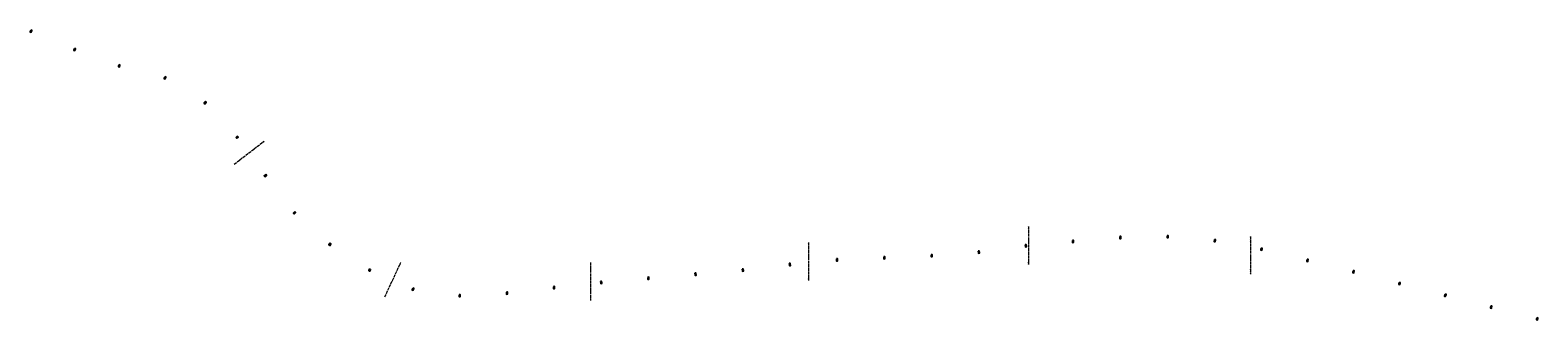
# Model space of a CAD drawing. Header units: metres. Extents: x 169592 to 176016, y 406416 to 407099.
# Tile 1 of 2: x 169592 to 172773, y 406488 to 407099. Entities that reach past the tile are written whole.
import ezdxf
from ezdxf.enums import TextEntityAlignment as Align

# ---------------------------------------------------------------- set-up
doc = ezdxf.new("R2010")
doc.units = ezdxf.units.M
doc.linetypes.add('rtwcenter50', pattern=[15.25, 12, -1.5, 0.25, -1.5])
doc.linetypes.add('XX-CENTER', pattern=[8, 5, -1, 1, -1])
doc.layers.add('B-WE-AM-KILOMETRERING_HRB-S', color=255, linetype='Continuous', lineweight=25)
doc.layers.add('X-XX-AL-VERWIJZING_BLADAANSLUITING-G-2500', color=7, linetype='XX-CENTER', lineweight=18)
doc.styles.add('NLCS-ISO Standaard', font='NLCS-ISO.ttf')

# ---------------------------------------------------------------- blocks, each defined once
blk = doc.blocks.new('*U66')
at = {"linetype": 'rtwcenter50', "flags": 128}
blk.add_lwpolyline([(46.7, -64.9), (-46.7, 64.9)], dxfattribs=at)
at = {"style": 'NLCS-ISO Standaard'}
for tag, p in [('RECHTS2', (-46.7, 64.9)), ('LINKS2', (-43.6, 67.2))]:
    blk.add_attdef(tag, text='', height=2.5, rotation=125.7544, dxfattribs=at).set_placement(p, align=Align.BOTTOM_RIGHT)
for tag, p in [('RECHTS1', (46.7, -64.9)), ('LINKS1', (49.9, -62.6))]:
    blk.add_attdef(tag, text='', height=2.5, rotation=125.7544, dxfattribs=at).set_placement(p, align=Align.BOTTOM_LEFT)
blk = doc.blocks.new('*U68')
at = {"linetype": 'rtwcenter50', "flags": 128}
blk.add_lwpolyline([(-15, 78.6), (15, -78.6)], dxfattribs=at)
at = {"style": 'NLCS-ISO Standaard'}
for tag, p in [('LINKS1', (-18.8, 77.9)), ('RECHTS1', (-15, 78.6))]:
    blk.add_attdef(tag, text='', height=2.5, rotation=280.77413, dxfattribs=at).set_placement(p, align=Align.BOTTOM_LEFT)
for tag, p in [('LINKS2', (11.1, -79.3)), ('RECHTS2', (15, -78.6))]:
    blk.add_attdef(tag, text='', height=2.5, rotation=280.77413, dxfattribs=at).set_placement(p, align=Align.BOTTOM_RIGHT)
blk = doc.blocks.new('*U67')
at = {"linetype": 'rtwcenter50', "flags": 128}
blk.add_lwpolyline([(23, 76.6), (-23, -76.6)], dxfattribs=at)
at = {"style": 'NLCS-ISO Standaard'}
for tag, p in [('LINKS1', (19.3, 77.7)), ('RECHTS1', (23, 76.6))]:
    blk.add_attdef(tag, text='', height=2.5, rotation=253.26453, dxfattribs=at).set_placement(p, align=Align.BOTTOM_LEFT)
for tag, p in [('RECHTS2', (-23, -76.6)), ('LINKS2', (-26.8, -75.5))]:
    blk.add_attdef(tag, text='', height=2.5, rotation=253.26453, dxfattribs=at).set_placement(p, align=Align.BOTTOM_RIGHT)
blk = doc.blocks.new('*U91')
h = blk.add_hatch(color=256)
h.dxf.hatch_style = 1
h.paths.add_polyline_path([(-3.9, 0), (3.9, 0), (3.9, 4.2), (-3.9, 4.2)])
at = {"color": 18, "true_color": 0x000000}
blk.add_lwpolyline([(-3.9, 0), (3.9, 0), (3.9, 4.2), (-3.9, 4.2)], close=True, dxfattribs=at)
at = {"color": 18, "true_color": 0x000000, "style": 'NLCS-ISO Standaard'}
blk.add_attdef('KM', text='', height=2.5, dxfattribs=at).set_placement((0, 2.1), align=Align.MIDDLE)

msp = doc.modelspace()

# ---------------------------------------------------------------- block references
at = {"layer": 'B-WE-AM-KILOMETRERING_HRB-S'}
for p, xscale, yscale, zscale, rotation, values in [((169593.2, 407097.4), 0.5, 0.5, 0.5, 247.3592213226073, {'KM': '24.7'}), ((169685.4, 407058.8), 0.5, 0.5, 0.5, 247.1033656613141, {'KM': '24.8'}), ((169779.3, 407024.3), 0.5, 0.5, 0.5, 253.4351209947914, {'KM': '24.9'}), ((169875.9, 406998.8), 0.5, 0.5, 0.5, 248.8194650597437, {'KM': '25.0'}), ((169960.9, 406946.9), 0.5, 0.5, 0.5, 227.3847805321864, {'KM': '25.1'}), ((170028.8, 406873.8), 0.4999999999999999, 0.4999999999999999, 0.4999999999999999, 216.9365754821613, {'KM': '25.2'}), ((170088, 406793.2), 0.5, 0.5, 0.5, 216.2270514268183, {'KM': '25.3'}), ((170149.7, 406714.5), 0.5, 0.5, 0.5, 221.5546415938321, {'KM': '25.4'}), ((171891.4, 406661.6), 0.5, 0.5, 0.5, 273.9022977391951, {'KM': '27.2'}), ((171991.3, 406663.4), 0.5, 0.5, 0.5, 268.172719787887, {'KM': '27.3'}), ((170223.9, 406647.7), 0.5, 0.5, 0.5, 232.703905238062, {'KM': '25.5'}), ((171593.1, 406630.7), 0.5, 0.5, 0.5, 277.5612973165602, {'KM': '26.9'}), ((171692.2, 406643.9), 0.5, 0.5, 0.5, 277.5612973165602, {'KM': '27.0'}), ((171791.7, 406653.3), 0.5, 0.5, 0.5, 274.8115018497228, {'KM': '27.1'}), ((172091, 406655.2), 0.5, 0.5, 0.5, 262.4431418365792, {'KM': '27.4'}), ((172189.3, 406637.1), 0.5, 0.5, 0.5, 256.7135638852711, {'KM': '27.5'}), ((171194.2, 406604.4), 0.5, 0.5, 0.5, 277.4835396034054, {'KM': '26.5'}), ((171293.6, 406614.5), 0.4999999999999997, 0.4999999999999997, 0.4999999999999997, 272.8184918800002, {'KM': '26.6'}), ((171393.5, 406618.8), 0.5, 0.5, 0.5, 271.974477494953, {'KM': '26.7'}), ((171493.4, 406623.1), 0.5, 0.5, 0.5, 273.0072978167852, {'KM': '26.8'}), ((172286.4, 406613.4), 0.5, 0.5, 0.5, 256.2206714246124, {'KM': '27.6'}), ((170307.8, 406593.4), 0.5, 0.5, 0.5, 241.5186405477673, {'KM': '25.6'}), ((170796, 406566.7), 0.5, 0.5, 0.5, 274.9723168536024, {'KM': '26.1'}), ((170895.6, 406575.4), 0.5, 0.5, 0.5, 274.9723168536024, {'KM': '26.2'}), ((170995.3, 406584.1), 0.5, 0.5, 0.5, 274.9723168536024, {'KM': '26.3'}), ((171094.9, 406592.7), 0.5, 0.5, 0.5, 274.9723168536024, {'KM': '26.4'}), ((172383.5, 406589.5), 0.5, 0.5, 0.5, 256.2206714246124, {'KM': '27.7'}), ((172480.4, 406564.8), 0.5, 0.5, 0.5, 255.5678405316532, {'KM': '27.8'}), ((170399, 406552.8), 0.5, 0.5, 0.5, 251.744753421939, {'KM': '25.7'}), ((170497.5, 406538.9), 0.5, 0.5, 0.5, 271.2424736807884, {'KM': '25.8'}), ((170597.3, 406544.1), 0.5, 0.5, 0.5, 274.8518790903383, {'KM': '25.9'}), ((170696.7, 406555.6), 0.5, 0.5, 0.5, 276.9331499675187, {'KM': '26.0'}), ((172577.3, 406539.9), 0.5, 0.5, 0.5, 255.5678405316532, {'KM': '27.9'}), ((172674.1, 406515), 0.5, 0.5, 0.5, 255.5678405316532, {'KM': '28.0'}), ((172771, 406490.1), 0.5, 0.5, 0.5, 256.2689231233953, {'KM': '28.1'})]:
    msp.add_blockref('*U91', p, dxfattribs=dict(at, xscale=xscale, yscale=yscale, zscale=zscale, rotation=rotation)).add_auto_attribs(values)
at = {"layer": 'X-XX-AL-VERWIJZING_BLADAANSLUITING-G-2500', "xscale": 0.5000000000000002, "yscale": 0.5000000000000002, "zscale": 0.5000000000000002, "rotation": 144.2455997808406}
for name, p, values in [('*U67', (170054.7, 406840.8), {'LINKS1': 'Blad 2', 'LINKS2': 'Blad 2', 'RECHTS1': 'Blad 1', 'RECHTS2': 'Blad 1'}), ('*U66', (171698.9, 406644.6), {'LINKS1': 'Blad 5', 'LINKS2': 'Blad 5', 'RECHTS1': 'Blad 6', 'RECHTS2': 'Blad 6'}), ('*U66', (172167, 406624), {'LINKS1': 'Deelkader 6A', 'LINKS2': 'Deelkader 6A', 'RECHTS1': 'Deelkader 6B', 'RECHTS2': 'Deelkader 6B'}), ('*U66', (171234.6, 406610.8), {'LINKS1': 'Blad 4', 'LINKS2': 'Blad 4', 'RECHTS1': 'Blad 5', 'RECHTS2': 'Blad 5'}), ('*U68', (170357.7, 406572.8), {'LINKS1': 'Blad 3', 'LINKS2': 'Blad 3', 'RECHTS1': 'Blad 2', 'RECHTS2': 'Blad 2'}), ('*U66', (170775, 406568.8), {'LINKS1': 'Blad 3', 'LINKS2': 'Blad 3', 'RECHTS1': 'Blad 4', 'RECHTS2': 'Blad 4'})]:
    msp.add_blockref(name, p, dxfattribs=at).add_auto_attribs(values)

doc.saveas('drawing.dxf')
